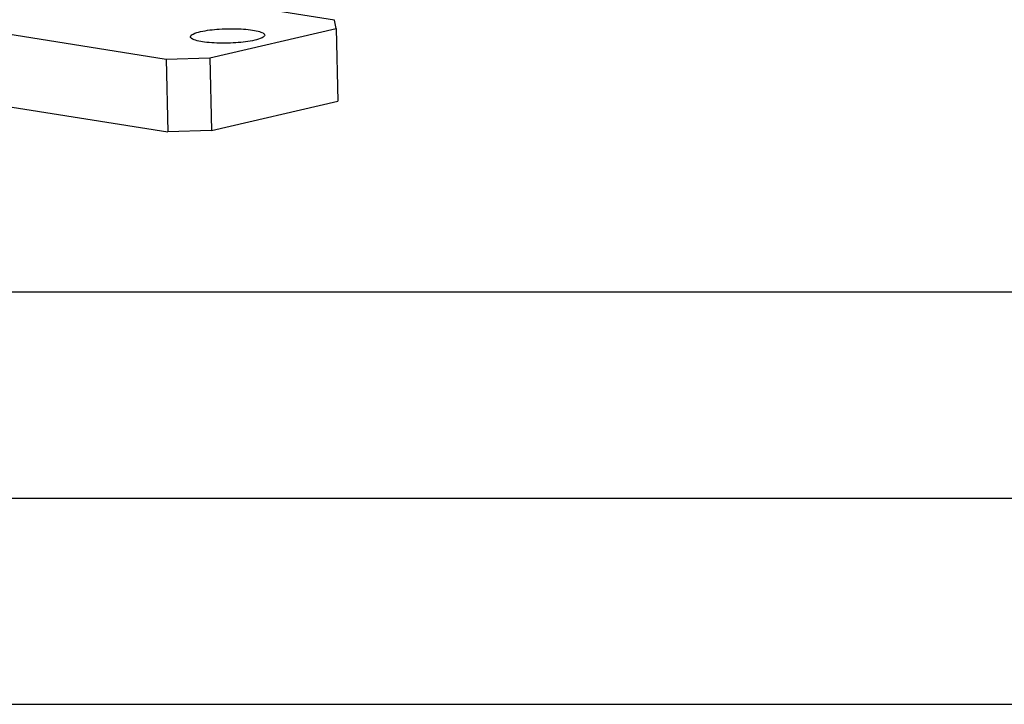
# Model space of a CAD drawing. Header units: millimetres. Extents: x 0 to 420, y 0 to 297.
# Tile 11 of 69: x 187 to 211, y 0 to 17. Entities that reach past the tile are written whole.
import ezdxf

# ---------------------------------------------------------------- set-up
doc = ezdxf.new("R2010")
doc.units = ezdxf.units.MM
doc.header["$LTSCALE"] = 23.1
doc.layers.get('0').update_dxf_attribs({"linetype": 'CONTINUOUS'})
doc.layers.add('COMPONENTS', color=7, linetype='CONTINUOUS')

msp = doc.modelspace()

# ---------------------------------------------------------------- linework, layer by layer
at = {"color": 7, "linetype": 'CONTINUOUS'}
msp.add_line((25, 10), (410, 10), dxfattribs=at)
at = {"color": 2, "linetype": 'CONTINUOUS'}
for p, q in [((20, 5), (415, 5)), ((0, 0), (232.75, 0))]:
    msp.add_line(p, q, dxfattribs=at)
at = {"layer": 'COMPONENTS', "color": 7, "linetype": 'CONTINUOUS'}
for p, q in [((165.96096, 17.80464), (190.80984, 13.87874)), ((194.84818, 16.58907), (188.98127, 17.51598)), ((194.88805, 16.38408), (194.84818, 16.58907)), ((185.76526, 16.43457), (190.7691, 15.64401)), ((191.82874, 15.67528), (194.88805, 16.38408)), ((194.88805, 16.38408), (194.92879, 14.61881)), ((190.7691, 15.64401), (191.82874, 15.67528)), ((190.7691, 15.64401), (190.80984, 13.87874)), ((191.82874, 15.67528), (191.86948, 13.91002)), ((191.86948, 13.91002), (194.92879, 14.61881)), ((191.86948, 13.91002), (190.80984, 13.87874))]:
    msp.add_line(p, q, dxfattribs=at)
for points, knots in [([(191.35913, 16.18259), (191.35843, 16.21253), (191.45748, 16.27485), (191.53804, 16.29345), (191.59918, 16.30762)], [0, 0, 0, 0, 0.32306542, 1, 1, 1, 1]), ([(191.59918, 16.30762), (191.74935, 16.34241), (192.07921, 16.3786), (192.48746, 16.38418), (192.8026, 16.3575), (192.96336, 16.33102), (193.06399, 16.30045), (193.12003, 16.2767), (193.15814, 16.24589), (193.15864, 16.2242)], [0, 0, 0, 0, 0.28902481, 0.61906341, 0.76476879, 0.88093373, 0.92514591, 0.9593244, 1, 1, 1, 1]), ([(192.91859, 16.09917), (192.76842, 16.06437), (192.43856, 16.02819), (192.03032, 16.02261), (191.71518, 16.04929), (191.55441, 16.07576), (191.45378, 16.10633), (191.39775, 16.13009), (191.35964, 16.1609), (191.35913, 16.18259)], [0, 0, 0, 0, 0.28902481, 0.61906341, 0.76476879, 0.88093373, 0.92514591, 0.9593244, 1, 1, 1, 1]), ([(193.15864, 16.2242), (193.15935, 16.19425), (193.0603, 16.13194), (192.97974, 16.11333), (192.91859, 16.09917)], [0, 0, 0, 0, 0.32306542, 1, 1, 1, 1])]:
    msp.add_open_spline(points, degree=3, knots=knots, dxfattribs=at)

doc.saveas('drawing.dxf')
